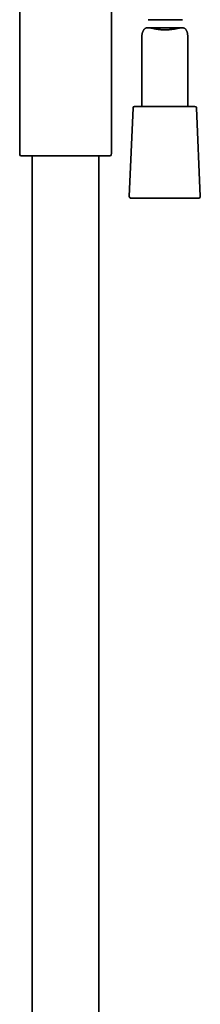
# Model space of a CAD drawing. Header units: millimetres. Extents: x 8 to 1795, y 12 to 2812.
# Tile 27 of 31: x 1254 to 1313, y 1841 to 2163. Entities that reach past the tile are written whole.
import ezdxf

# ---------------------------------------------------------------- set-up
doc = ezdxf.new("R2010")
doc.units = ezdxf.units.MM

msp = doc.modelspace()

# ---------------------------------------------------------------- linework, layer by layer
at = {"color": 7, "linetype": 'Continuous', "lineweight": 35}
for p, q in [((1254.16, 2213.5), (1254.16, 2118.87)), ((1284.16, 2118.87), (1284.16, 2174.85)), ((1296.26, 2162.65), (1307.42, 2162.65)), ((1307.32, 2160.02), (1296.15, 2160.02)), ((1294.16, 2157.22), (1294.16, 2134.33)), ((1309.16, 2134.33), (1309.16, 2157.36)), ((1291.29, 2133.86), (1290.03, 2104.86)), ((1311.53, 2134.33), (1291.78, 2134.33)), ((1313.28, 2104.86), (1312.03, 2133.86)), ((1254.45, 2118.16), (1283.86, 2118.16)), ((1258.21, 2118.16), (1258.21, 1636.12)), ((1280.11, 1633.99), (1280.11, 2118.16)), ((1290.53, 2104.33), (1301.83, 2104.33)), ((1301.83, 2104.33), (1312.78, 2104.33))]:
    msp.add_line(p, q, dxfattribs=at)
for centre, radius, start, end in [((1291.78, 2133.83), 0.5, 90, 177.5187), ((1311.53, 2133.83), 0.5, 2.4813, 90), ((1255.16, 2118.87), 1, 180, 225), ((1283.16, 2118.87), 1, 315, 0), ((1290.53, 2104.83), 0.5, 177.5187, 270), ((1312.78, 2104.83), 0.5, 270, 2.4813)]:
    msp.add_arc(centre, radius, start, end, dxfattribs=at)
for points, knots in [([(1294.16, 2157.22), (1294.16, 2157.29), (1294.16, 2157.43), (1294.19, 2157.65), (1294.22, 2157.87), (1294.27, 2158.1), (1294.33, 2158.33), (1294.4, 2158.57), (1294.49, 2158.8), (1294.59, 2159.03), (1294.7, 2159.24), (1294.84, 2159.44), (1294.99, 2159.61), (1295.16, 2159.76), (1295.35, 2159.87), (1295.57, 2159.95), (1295.8, 2160), (1296.05, 2160.02), (1296.36, 2160.02), (1296.72, 2159.98), (1297.14, 2159.92), (1297.58, 2159.84), (1298.06, 2159.75), (1298.56, 2159.65), (1299.08, 2159.56), (1299.63, 2159.47), (1300.13, 2159.41), (1300.58, 2159.37), (1300.97, 2159.34), (1301.37, 2159.32), (1301.64, 2159.32), (1301.77, 2159.32)], [0, 0, 0, 0, 0.03481, 0.064722, 0.09464, 0.124788, 0.154938, 0.185465, 0.21599, 0.246713, 0.27743, 0.307391, 0.33751, 0.36829, 0.399389, 0.429371, 0.459631, 0.49064, 0.521858, 0.564124, 0.606719, 0.65016, 0.693847, 0.738428, 0.783254, 0.828869, 0.874777, 0.905813, 0.936953, 0.96842, 1, 1, 1, 1]), ([(1301.77, 2159.32), (1301.97, 2159.32), (1302.37, 2159.33), (1302.97, 2159.37), (1303.56, 2159.43), (1304.14, 2159.51), (1304.7, 2159.6), (1305.23, 2159.7), (1305.75, 2159.8), (1306.19, 2159.89), (1306.58, 2159.95), (1306.91, 2160), (1307.22, 2160.02), (1307.49, 2160.02), (1307.72, 2159.99), (1307.91, 2159.94), (1308.09, 2159.87), (1308.25, 2159.77), (1308.39, 2159.65), (1308.52, 2159.5), (1308.64, 2159.34), (1308.74, 2159.15), (1308.84, 2158.93), (1308.93, 2158.7), (1309, 2158.46), (1309.06, 2158.21), (1309.1, 2157.97), (1309.14, 2157.73), (1309.15, 2157.52), (1309.15, 2157.41), (1309.15, 2157.36)], [0, 0, 0, 0, 0.047765, 0.095913, 0.14523, 0.194928, 0.242683, 0.290736, 0.33969, 0.388961, 0.424537, 0.460269, 0.49657, 0.533125, 0.55997, 0.586973, 0.614539, 0.642332, 0.669185, 0.69622, 0.7237, 0.751288, 0.783218, 0.815154, 0.847307, 0.87946, 0.912026, 0.944587, 0.977459, 1, 1, 1, 1])]:
    msp.add_open_spline(points, degree=3, knots=knots, dxfattribs=at)

doc.saveas('drawing.dxf')
